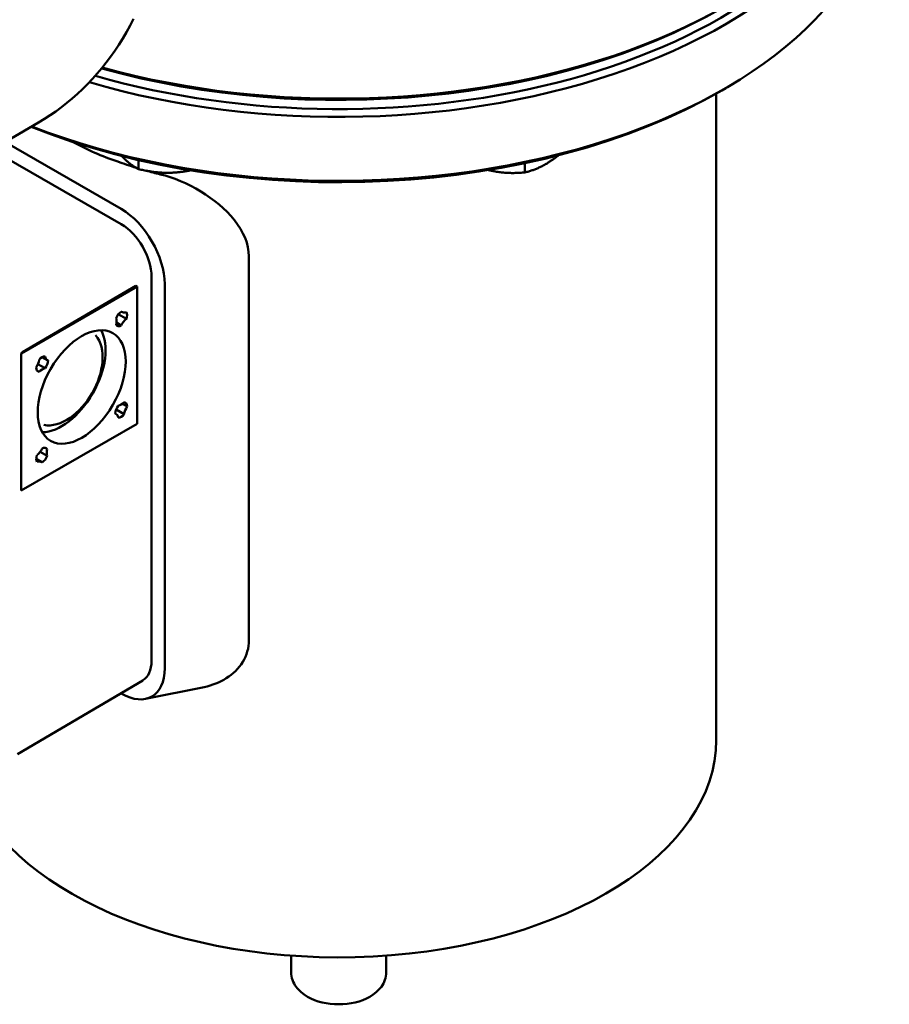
# Model space of a CAD drawing. Header units: millimetres. Extents: x 179 to 1975, y 100 to 1286.
# Tile 53 of 77: x 1718 to 1874, y 281 to 457. Entities that reach past the tile are written whole.
import ezdxf

# ---------------------------------------------------------------- set-up
doc = ezdxf.new("R2010")
doc.units = ezdxf.units.MM
doc.header["$LTSCALE"] = 5
doc.layers.add('Sichtbare Kanten(DIN)', color=7, linetype='Continuous', lineweight=50)

msp = doc.modelspace()

# ---------------------------------------------------------------- linework, layer by layer
at = {"layer": 'Sichtbare Kanten(DIN)'}
for p, q in [((1843.97, 444.27), (1844.68, 444.68)), ((1842.97, 443.7), (1842.97, 328.08)), ((1721.78, 438.52), (1711.69, 432.71)), ((1736.58, 423.06), (1715.75, 435.05)), ((1713.39, 433.69), (1736.58, 420.34)), ((1739.66, 431.81), (1739.66, 430.19)), ((1808.77, 431.25), (1808.77, 429.59)), ((1759.4, 345.92), (1759.4, 414.59)), ((1742.01, 410.94), (1742.01, 342.27)), ((1718.66, 397.23), (1739.41, 409.18)), ((1739.2, 409.3), (1718.94, 397.42)), ((1739.2, 409.3), (1739.41, 409.18)), ((1739.41, 409.18), (1739.41, 384.65)), ((1744.36, 340.91), (1744.36, 409.59)), ((1737.5, 403.38), (1736.05, 404.22)), ((1736.66, 404.64), (1736.57, 404.69)), ((1735.73, 402.73), (1736.58, 402.24)), ((1731.97, 400.47), (1731.96, 400.48)), ((1718.66, 372.71), (1718.66, 397.23)), ((1723.43, 395.97), (1722.41, 396.53)), ((1722.97, 394.56), (1721.69, 395.31)), ((1721.51, 394.18), (1721.9, 393.95)), ((1737.64, 387.72), (1736.79, 388.21)), ((1735.6, 386.46), (1735.52, 386.51)), ((1737.11, 386.36), (1735.66, 387.19)), ((1739.41, 384.65), (1718.66, 372.71)), ((1722.74, 384.44), (1722.72, 384.44)), ((1722.06, 379.62), (1723.35, 378.88)), ((1723.35, 380.11), (1722.95, 380.34)), ((1722.37, 377.79), (1721.37, 378.37)), ((1740.43, 338.75), (1718.04, 325.54)), ((1736.51, 336.44), (1736.58, 336.4)), ((1740.92, 335.43), (1751.4, 337.55)), ((1766.97, 286.55), (1766.97, 289.51)), ((1783.97, 286.55), (1783.97, 289.51))]:
    msp.add_line(p, q, dxfattribs=at)
at = {"layer": 'Sichtbare Kanten(DIN)', "flags": 128}
for points in [[(1721.78, 438.52), (1722.84, 439.16), (1723.88, 439.82), (1724.9, 440.52), (1725.9, 441.26), (1726.88, 442.02), (1727.83, 442.82), (1728.77, 443.65), (1729.68, 444.5), (1730.57, 445.39), (1731.44, 446.31), (1732.28, 447.26), (1733.1, 448.24), (1733.9, 449.25), (1734.67, 450.28), (1735.42, 451.34), (1736.15, 452.43), (1736.84, 453.55), (1737.52, 454.7), (1738.16, 455.86), (1738.79, 457.06)], [(1736.67, 432.53), (1736.69, 432.51), (1736.7, 432.49), (1736.72, 432.48), (1736.73, 432.46), (1736.75, 432.44), (1736.77, 432.42), (1736.78, 432.41), (1736.8, 432.39), (1736.82, 432.37), (1736.83, 432.36), (1736.85, 432.34), (1736.86, 432.32), (1736.88, 432.31), (1736.9, 432.29), (1736.91, 432.27), (1736.93, 432.26), (1736.95, 432.24), (1736.96, 432.22), (1736.98, 432.21), (1736.99, 432.19), (1737.01, 432.17), (1737.03, 432.16), (1737.04, 432.14), (1737.06, 432.12)], [(1737.06, 432.12), (1737.16, 432.02), (1737.27, 431.92), (1737.37, 431.82), (1737.47, 431.73), (1737.58, 431.63), (1737.68, 431.54), (1737.79, 431.45), (1737.89, 431.37), (1737.99, 431.28), (1738.1, 431.2), (1738.2, 431.12), (1738.31, 431.04), (1738.42, 430.96), (1738.52, 430.88), (1738.63, 430.81), (1738.74, 430.73), (1738.85, 430.66), (1738.96, 430.59), (1739.07, 430.52), (1739.19, 430.45), (1739.3, 430.39), (1739.42, 430.32), (1739.54, 430.25), (1739.66, 430.19)], [(1812.45, 431.05), (1812.54, 431.11), (1812.64, 431.16), (1812.73, 431.22), (1812.83, 431.28), (1812.92, 431.34), (1813.02, 431.4), (1813.11, 431.46), (1813.21, 431.52), (1813.3, 431.58), (1813.4, 431.65), (1813.49, 431.71), (1813.59, 431.78), (1813.68, 431.84), (1813.78, 431.91), (1813.88, 431.98), (1813.97, 432.05), (1814.07, 432.12), (1814.17, 432.19), (1814.26, 432.27), (1814.36, 432.34), (1814.46, 432.42), (1814.56, 432.5), (1814.66, 432.57), (1814.76, 432.65)], [(1739.66, 430.19), (1739.9, 430.13), (1740.13, 430.08), (1740.36, 430.03), (1740.59, 429.98), (1740.82, 429.94), (1741.05, 429.9), (1741.27, 429.86), (1741.49, 429.82), (1741.71, 429.79), (1741.92, 429.75), (1742.14, 429.72), (1742.35, 429.69), (1742.56, 429.67), (1742.77, 429.65), (1742.98, 429.62), (1743.19, 429.6), (1743.4, 429.59), (1743.61, 429.57), (1743.81, 429.56), (1744.02, 429.55), (1744.23, 429.54), (1744.44, 429.54), (1744.64, 429.53), (1744.85, 429.53)], [(1744.85, 429.53), (1745.02, 429.53), (1745.19, 429.54), (1745.36, 429.54), (1745.53, 429.55), (1745.7, 429.55), (1745.87, 429.56), (1746.04, 429.57), (1746.21, 429.58), (1746.38, 429.59), (1746.55, 429.61), (1746.72, 429.62), (1746.89, 429.64), (1747.06, 429.66), (1747.24, 429.68), (1747.41, 429.7), (1747.58, 429.72), (1747.76, 429.75), (1747.94, 429.78), (1748.11, 429.8), (1748.29, 429.83), (1748.47, 429.86), (1748.65, 429.9), (1748.84, 429.93), (1749.02, 429.97)], [(1802.21, 430.02), (1802.27, 430), (1802.34, 429.98), (1802.4, 429.97), (1802.47, 429.95), (1802.53, 429.94), (1802.59, 429.93), (1802.66, 429.91), (1802.72, 429.9), (1802.79, 429.89), (1802.85, 429.87), (1802.92, 429.86), (1802.98, 429.85), (1803.04, 429.83), (1803.11, 429.82), (1803.17, 429.81), (1803.24, 429.8), (1803.3, 429.79), (1803.37, 429.77), (1803.43, 429.76), (1803.49, 429.75), (1803.56, 429.74), (1803.62, 429.73), (1803.69, 429.72), (1803.75, 429.71)], [(1803.75, 429.71), (1803.95, 429.68), (1804.16, 429.65), (1804.36, 429.63), (1804.56, 429.6), (1804.76, 429.58), (1804.96, 429.56), (1805.16, 429.55), (1805.36, 429.53), (1805.56, 429.52), (1805.76, 429.51), (1805.97, 429.5), (1806.17, 429.5), (1806.38, 429.49), (1806.58, 429.49), (1806.79, 429.49), (1807, 429.5), (1807.22, 429.5), (1807.43, 429.51), (1807.65, 429.52), (1807.87, 429.53), (1808.09, 429.54), (1808.31, 429.56), (1808.54, 429.57), (1808.77, 429.59)], [(1808.77, 429.59), (1808.94, 429.63), (1809.11, 429.68), (1809.27, 429.72), (1809.44, 429.77), (1809.6, 429.82), (1809.75, 429.87), (1809.91, 429.92), (1810.07, 429.97), (1810.22, 430.02), (1810.37, 430.08), (1810.53, 430.13), (1810.68, 430.19), (1810.83, 430.25), (1810.98, 430.32), (1811.12, 430.38), (1811.27, 430.45), (1811.42, 430.51), (1811.57, 430.58), (1811.71, 430.66), (1811.86, 430.73), (1812.01, 430.81), (1812.15, 430.89), (1812.3, 430.97), (1812.45, 431.05)], [(1759.4, 414.59), (1759.36, 415.4), (1759.23, 416.22), (1759.02, 417.04), (1758.73, 417.87), (1758.35, 418.7), (1757.9, 419.51), (1757.39, 420.3), (1756.81, 421.07), (1756.18, 421.82), (1755.51, 422.53), (1754.81, 423.21), (1754.08, 423.86), (1753.32, 424.47), (1752.51, 425.07), (1751.67, 425.65), (1750.8, 426.2), (1749.91, 426.72), (1749, 427.2), (1748.08, 427.65), (1747.16, 428.06), (1746.24, 428.42), (1745.33, 428.74), (1744.43, 429.02), (1743.56, 429.25)], [(1722.74, 384.44), (1723.31, 384.36), (1723.9, 384.36), (1724.49, 384.43), (1725.08, 384.57), (1725.68, 384.77), (1726.27, 385.03), (1726.85, 385.34), (1727.42, 385.71), (1727.99, 386.12), (1728.54, 386.59), (1729.07, 387.09), (1729.58, 387.64), (1730.07, 388.22), (1730.54, 388.83), (1730.97, 389.47), (1731.38, 390.14), (1731.75, 390.82), (1732.08, 391.52), (1732.38, 392.23), (1732.64, 392.95), (1732.85, 393.66), (1733.02, 394.38), (1733.15, 395.09), (1733.23, 395.78), (1733.25, 396.46), (1733.23, 397.13), (1733.16, 397.76), (1733.04, 398.38), (1732.86, 398.96), (1732.62, 399.51), (1732.32, 400.01), (1731.97, 400.47)], [(1751.4, 337.55), (1751.94, 337.68), (1752.48, 337.82), (1752.99, 337.99), (1753.49, 338.17), (1753.98, 338.37), (1754.45, 338.6), (1754.91, 338.85), (1755.37, 339.12), (1755.81, 339.41), (1756.23, 339.73), (1756.64, 340.07), (1757.02, 340.42), (1757.38, 340.8), (1757.72, 341.2), (1758.03, 341.61), (1758.31, 342.05), (1758.56, 342.49), (1758.78, 342.95), (1758.97, 343.43), (1759.12, 343.91), (1759.25, 344.4), (1759.33, 344.9), (1759.38, 345.41), (1759.4, 345.92)], [(1783.97, 286.55), (1783.95, 286.2), (1783.91, 285.85), (1783.83, 285.5), (1783.73, 285.17), (1783.61, 284.85), (1783.46, 284.53), (1783.29, 284.24), (1783.1, 283.95), (1782.89, 283.68), (1782.67, 283.43), (1782.18, 282.96), (1781.64, 282.54), (1781.06, 282.17), (1780.45, 281.85), (1779.8, 281.57), (1779.12, 281.34), (1778.42, 281.15), (1777.7, 281), (1776.96, 280.89), (1776.22, 280.83), (1775.47, 280.81), (1774.72, 280.83), (1773.97, 280.89), (1773.24, 281), (1772.52, 281.15), (1771.82, 281.34), (1771.14, 281.57), (1770.49, 281.85), (1769.87, 282.17), (1769.29, 282.54), (1768.76, 282.96), (1768.27, 283.43), (1768.05, 283.68), (1767.84, 283.95), (1767.65, 284.24), (1767.48, 284.53), (1767.33, 284.85), (1767.2, 285.17), (1767.1, 285.5), (1767.03, 285.85), (1766.98, 286.2), (1766.97, 286.55)]]:
    msp.add_lwpolyline(points, dxfattribs=at)
at = {"layer": 'Sichtbare Kanten(DIN)'}
for centre, major_axis, ratio, start_param, end_param in [((1775.47, 498.94), (97.5, 0), 0.575862, 4.263955, 6.283185), ((1775.47, 495.67), (97.5, 0), 0.575862, 4.237714, 6.312311), ((1775.47, 496.49), (96.5, 0), 0.575862, 4.244689, 6.067577), ((1775.47, 484.23), (97.5, 0), 0.575862, 4.114306, 6.283185), ((1775.47, 498.13), (96.5, 0), 0.575862, 4.257609, 5.50164), ((1775.47, 483.41), (96.5, 0), 0.575862, 4.105689, 5.50164), ((1766.49, 469.7), (53.72, 16.95), 0.696706, 3.72115, 3.907653), ((1775.47, 477.66), (-65.93, -20.8), 0.696706, 0.729213, 0.787693), ((1775.47, 477.66), (-65.93, -20.8), 0.696706, 0.81849, 0.862055), ((1736.58, 414.07), (-5.49, 9.53), 0.578093, 3.928925, 5.499721), ((1736.58, 414.07), (3.83, -6.65), 0.578093, 0.787332, 2.358128), ((1736.58, 403.46), (0.75, 1.3), 0.578093, 0.783464, 1.830662), ((1734.1, 402.04), (1.16, 2.02), 0.578093, 5.168052, 5.823655), ((1737.82, 406.66), (-1.16, -2.02), 0.578093, 6.21525, 6.870852), ((1737.82, 401.7), (-1.16, -2.02), 0.578093, 4.120855, 4.776457), ((1736.58, 403.46), (0.75, 1.3), 0.578093, 4.972255, 6.019452), ((1736.58, 403.46), (-0.75, -1.3), 0.578093, 6.019452, 7.06665), ((1725.92, 393.28), (5.55, 9.64), 0.578093, 3.468956, 5.955822), ((1721.08, 396.21), (3, 0), 0.575862, 2.364921, 2.510895), ((1722.43, 395.32), (0.75, 1.3), 0.578093, 0.259866, 1.307063), ((1724.58, 397.99), (-1.16, -2.02), 0.578093, 5.691651, 6.347253), ((1720.29, 395.52), (1.16, 2.02), 0.578093, 4.644454, 5.300056), ((1722.43, 395.32), (-0.75, -1.3), 0.578093, 5.495853, 6.543051), ((1722.43, 392.45), (-1.16, -2.02), 0.578093, 3.597256, 4.252858), ((1722.43, 395.32), (-0.75, -1.3), 0.578093, 1.307063, 2.354261), ((1736.58, 387.11), (0.75, 1.3), 0.578093, 1.307063, 2.354261), ((1736.58, 389.98), (1.16, 2.02), 0.578093, 3.597256, 4.252858), ((1736.58, 387.11), (0.75, 1.3), 0.578093, 5.495853, 6.543051), ((1738.72, 386.92), (-1.16, -2.02), 0.578093, 4.644454, 5.300056), ((1734.43, 384.44), (1.16, 2.02), 0.578093, 5.691651, 6.347253), ((1736.58, 387.11), (-0.75, -1.3), 0.578093, 0.259866, 1.307063), ((1722.43, 378.97), (0.75, 1.3), 0.578093, 6.019452, 7.06665), ((1722.43, 378.97), (-0.75, -1.3), 0.578093, 4.972255, 6.019452), ((1721.2, 380.74), (1.16, 2.02), 0.578093, 4.120855, 4.776457), ((1722.43, 378.97), (-0.75, -1.3), 0.578093, 0.783464, 1.830662), ((1724.91, 380.4), (-1.16, -2.02), 0.578093, 5.168052, 5.823655), ((1721.2, 375.77), (1.16, 2.02), 0.578093, 6.21525, 6.870852), ((1736.58, 345.39), (3.83, -6.65), 0.578093, 0.006183, 0.787332), ((1736.58, 345.39), (5.49, -9.53), 0.578093, 5.499721, 7.070517), ((1775.47, 328.08), (67.5, 0), 0.575862, 3.325285, 6.283185)]:
    msp.add_ellipse(centre, major_axis=major_axis, ratio=ratio, start_param=start_param, end_param=end_param, dxfattribs=at)
msp.add_ellipse((1729.51, 391.22), major_axis=(-5.55, -9.64), ratio=0.578093, dxfattribs=at)

doc.saveas('drawing.dxf')
